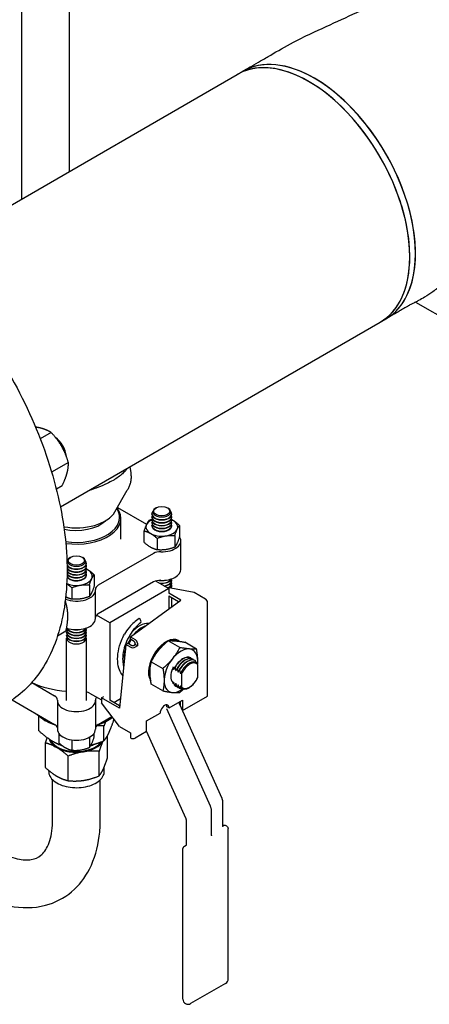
# Model space of a CAD drawing. Header units: inches. Extents: x 17 to 189, y 68 to 193.
# Tile 20 of 43: x 111.11 to 117.56, y 115.34 to 130.83. Entities that reach past the tile are written whole.
import ezdxf

# ---------------------------------------------------------------- set-up
doc = ezdxf.new("R2010")
doc.units = ezdxf.units.IN
doc.header["$LTSCALE"] = 10.666667
doc.header["$MEASUREMENT"] = 0
doc.layers.get('0').update_dxf_attribs({"lineweight": 25})

msp = doc.modelspace()

# ---------------------------------------------------------------- linework, layer by layer
for p, q in [((111.893, 131.257), (111.893, 128.442)), ((111.143, 131.089), (111.143, 128.009)), ((109.505, 127.063), (114.54, 129.97)), ((114.54, 129.97), (114.629, 130.021)), ((117.346, 126.388), (125.609, 121.617)), ((116.79, 126.073), (116.879, 126.124)), ((111.755, 123.166), (116.79, 126.073)), ((111.611, 124.336), (111.439, 124.237)), ((111.881, 123.867), (111.617, 123.715)), ((112.847, 123.796), (112.862, 123.707)), ((111.782, 123.497), (111.692, 123.445)), ((112.613, 123.088), (112.809, 123.427)), ((112.654, 123.159), (113.113, 122.894)), ((113.261, 123.151), (113.252, 123.146)), ((113.443, 123.151), (113.451, 123.146)), ((112.535, 122.994), (112.535, 122.997)), ((112.708, 122.658), (112.708, 122.985)), ((113.196, 123.051), (113.196, 123.056)), ((113.196, 123.005), (113.196, 123.011)), ((113.508, 123.051), (113.508, 123.056)), ((113.508, 123.005), (113.508, 123.011)), ((113.196, 122.96), (113.196, 122.966)), ((113.196, 122.915), (113.196, 122.92)), ((113.196, 122.869), (113.196, 122.875)), ((113.508, 122.96), (113.508, 122.966)), ((113.508, 122.915), (113.508, 122.92)), ((113.508, 122.869), (113.508, 122.875)), ((113.631, 122.875), (113.631, 122.695)), ((113.073, 122.609), (113.073, 122.789)), ((113.556, 122.714), (113.556, 122.534)), ((113.277, 122.671), (113.277, 122.491)), ((113.652, 122.184), (113.652, 122.633)), ((111.917, 122.376), (111.909, 122.371)), ((112.099, 122.376), (112.108, 122.371)), ((113.221, 122.435), (112.352, 121.933)), ((112.165, 122.275), (112.165, 122.281)), ((112.165, 122.23), (112.165, 122.235)), ((112.165, 122.184), (112.165, 122.19)), ((112.165, 122.139), (112.165, 122.145)), ((112.165, 122.094), (112.165, 122.099)), ((112.287, 122.1), (112.287, 121.919)), ((112.212, 121.939), (112.212, 121.758)), ((113.221, 121.986), (112.352, 121.484)), ((113.255, 122.001), (113.463, 121.881)), ((113.43, 121.9), (113.437, 121.904)), ((113.437, 121.904), (113.861, 121.823)), ((113.508, 122.007), (113.508, 122.013)), ((113.508, 121.962), (113.508, 121.968)), ((113.508, 121.917), (113.508, 121.922)), ((111.934, 121.896), (111.934, 121.715)), ((112.308, 121.409), (112.308, 121.858)), ((113.463, 121.881), (112.534, 121.345)), ((113.463, 121.881), (113.463, 121.808)), ((113.649, 121.7), (113.463, 121.807)), ((113.463, 121.767), (113.463, 121.565)), ((113.463, 121.767), (113.617, 121.677)), ((113.861, 121.823), (114.038, 121.721)), ((111.843, 121.652), (111.826, 121.642)), ((112.857, 121.125), (113.649, 121.7)), ((113.508, 121.598), (113.508, 121.741)), ((114.073, 120.19), (114.073, 121.659)), ((112.534, 121.345), (112.326, 121.465)), ((112.534, 121.345), (112.534, 120.128)), ((111.843, 121.21), (111.71, 121.134)), ((111.852, 121.232), (111.852, 121.237)), ((111.852, 121.186), (111.852, 121.192)), ((111.852, 121.141), (111.852, 121.147)), ((112.165, 121.232), (112.165, 121.237)), ((112.165, 121.186), (112.165, 121.192)), ((112.165, 121.141), (112.165, 121.147)), ((112.857, 121.125), (112.932, 121.082)), ((112.857, 121.084), (112.857, 121.125)), ((111.852, 120.119), (111.852, 121.101)), ((112.165, 120.119), (112.165, 121.101)), ((112.786, 121.003), (112.684, 120)), ((112.786, 121.003), (112.822, 121.023)), ((112.861, 120.96), (112.786, 121.003)), ((112.822, 121.023), (112.882, 120.988)), ((112.918, 121.049), (112.857, 121.084)), ((112.911, 120.988), (112.932, 121)), ((112.932, 121), (112.932, 121.025)), ((112.967, 120.98), (112.932, 121)), ((112.967, 120.98), (112.932, 120.96)), ((112.967, 121.021), (112.967, 120.98)), ((113.634, 120.954), (113.451, 121.06)), ((113.613, 121.063), (113.627, 121.055)), ((113.899, 120.931), (113.716, 121.036)), ((113.186, 120.73), (113.369, 120.624)), ((113.811, 120.787), (113.807, 120.79)), ((113.847, 120.767), (113.842, 120.769)), ((113.882, 120.746), (113.878, 120.749)), ((113.917, 120.482), (113.917, 120.686)), ((113.555, 120.641), (113.559, 120.639)), ((113.59, 120.621), (113.594, 120.618)), ((113.625, 120.6), (113.63, 120.598)), ((113.663, 120.539), (113.663, 120.335)), ((111.304, 120.403), (111.665, 120.194)), ((113.369, 120.271), (113.186, 120.376)), ((113.559, 120.355), (113.555, 120.358)), ((113.561, 120.354), (113.557, 120.357)), ((112.216, 120.238), (112.401, 120.131)), ((113.594, 120.335), (113.59, 120.337)), ((113.597, 120.334), (113.592, 120.336)), ((113.63, 120.315), (113.625, 120.317)), ((113.632, 120.313), (113.628, 120.316)), ((110.995, 120.132), (111.665, 119.745)), ((111.708, 120.119), (111.708, 119.67)), ((112.308, 120.119), (112.308, 119.67)), ((112.401, 120.164), (112.437, 120.184)), ((112.401, 120.164), (112.401, 120.082)), ((112.684, 120), (112.401, 120.164)), ((112.684, 119.714), (112.401, 120.082)), ((112.688, 120.039), (112.534, 120.128)), ((112.597, 120.091), (112.7, 120.15)), ((113.467, 120.003), (113.679, 120.126)), ((113.628, 120.086), (113.628, 120.096)), ((114.3, 118.577), (113.636, 120.056)), ((113.644, 120.038), (113.644, 120.105)), ((113.679, 119.962), (114.073, 120.19)), ((113.679, 120.126), (113.679, 119.962)), ((113.113, 119.799), (113.326, 119.921)), ((114.117, 118.461), (113.429, 119.992)), ((113.467, 120.003), (113.432, 120.023)), ((113.679, 119.962), (113.677, 119.963)), ((111.416, 119.645), (111.416, 119.878)), ((111.527, 119.8), (111.513, 119.808)), ((112.352, 119.745), (112.566, 119.869)), ((112.489, 119.8), (112.503, 119.808)), ((113.113, 119.636), (113.113, 119.799)), ((111.729, 119.606), (111.729, 119.457)), ((112.287, 119.543), (112.287, 119.606)), ((112.442, 119.487), (112.442, 119.719)), ((112.684, 119.714), (112.861, 119.612)), ((112.861, 119.612), (112.861, 119.531)), ((112.932, 119.531), (113.113, 119.636)), ((113.735, 118.257), (113.113, 119.64)), ((111.52, 119.065), (111.52, 119.452)), ((111.934, 119.502), (111.934, 119.339)), ((112.212, 119.543), (112.212, 119.382)), ((112.496, 119.216), (112.496, 119.569)), ((112.365, 118.934), (112.365, 119.321)), ((111.878, 118.859), (111.878, 119.246)), ((111.571, 119.008), (111.571, 119.021)), ((112.446, 119.008), (112.446, 119.077)), ((111.633, 118.246), (111.633, 118.874)), ((112.383, 118.246), (112.383, 118.874)), ((114.312, 118.139), (114.312, 118.525)), ((114.135, 117.996), (114.135, 118.382)), ((113.742, 117.841), (113.742, 118.227)), ((114.397, 115.74), (114.397, 118.108)), ((113.685, 115.422), (113.685, 117.79)), ((113.713, 117.831), (113.713, 117.832)), ((113.727, 117.84), (113.742, 117.848)), ((114.357, 115.671), (113.805, 115.352))]:
    msp.add_line(p, q)
for centre, start, end in [((114.317, 115.74), 300, 0), ((113.765, 115.422), 180, 300)]:
    msp.add_arc(centre, 0.08, start, end)
for centre, major_axis, start_param, end_param in [((115.665, 128.021), (1.125, -1.949), 0, 3.141593), ((115.754, 128.072), (1.125, -1.949), 0, 3.141593), ((115.665, 128.021), (-1.125, 1.949), 3.926991, 6.283185), ((115.754, 128.072), (-1.125, 1.949), 5.497787, 6.283185), ((115.754, 128.072), (1.125, -1.949), 0, 2.356194), ((115.665, 128.021), (1.125, -1.949), 0, 0.785398), ((111.652, 124.047), (-0.141, 0.244), 4.057126, 5.367651), ((111.63, 124.034), (0.156, -0.271), 1.054642, 2.086951), ((112.008, 123.001), (0.68, 0), 4.45893, 6.647313), ((112.008, 122.985), (0.7, 0), 4.470374, 6.700673), ((113.352, 123.089), (-0.141, 0), 5.497787, 10.210176), ((112.008, 123.205), (0.638, 0), 4.394976, 5.961116), ((113.352, 123.056), (0.156, 0), 2.685106, 6.739671), ((113.352, 123.011), (0.156, 0), 2.91979, 6.504988), ((113.352, 122.966), (0.156, 0), 2.91979, 6.504988), ((113.352, 123.051), (-0.156, 0), 0, 3.141593), ((113.352, 123.005), (-0.156, 0), 0, 3.141593), ((112.008, 123.103), (0.53, 0), 4.338099, 5.754442), ((113.352, 122.851), (-0.25, 0), 5.387521, 10.320443), ((113.352, 122.92), (0.156, 0), 2.91979, 6.504988), ((113.352, 122.875), (0.156, 0), 2.91979, 6.504988), ((113.352, 122.96), (-0.156, 0), 0, 3.141593), ((113.352, 122.915), (-0.156, 0), 0, 3.141593), ((113.352, 122.869), (-0.156, 0), 0, 3.141593), ((113.352, 122.633), (0.3, 0), 4.656718, 6.660374), ((112.008, 122.313), (-0.141, 0), 5.497787, 10.210176), ((113.327, 122.374), (-0.15, 0), 4.656718, 5.497787), ((112.008, 122.281), (-0.156, 0), 5.826699, 5.992953), ((112.008, 122.281), (0.156, 0), 3.462056, 6.739671), ((112.008, 122.275), (-0.156, 0), 0.322766, 3.141593), ((112.008, 122.235), (0.156, 0), 3.475692, 6.504988), ((112.008, 122.23), (-0.156, 0), 0.335074, 3.141593), ((112.008, 122.19), (0.156, 0), 3.47927, 6.504988), ((112.008, 122.075), (0.25, 0), 4.056237, 7.17885), ((112.008, 122.139), (-0.156, 0), 0.330482, 3.141593), ((112.008, 122.099), (0.156, 0), 3.458117, 6.504988), ((112.008, 122.094), (-0.156, 0), 0.313898, 3.141593), ((112.008, 122.184), (-0.156, 0), 0.337461, 3.141593), ((112.008, 122.145), (0.156, 0), 3.47346, 6.504988), ((113.352, 122.184), (0.3, 0), 4.656718, 6.283185), ((112.458, 121.872), (-0.15, 0), 5.497787, 6.338856), ((113.327, 121.925), (0.15, 0), 1.515126, 2.356194), ((113.352, 122.058), (0.156, 0), 4.404631, 6.016592), ((113.352, 122.098), (0.156, 0), 4.445226, 5.100126), ((113.352, 122.053), (0.156, 0), 4.493764, 6.091411), ((113.352, 122.013), (0.156, 0), 4.936204, 6.504988), ((113.352, 122.007), (0.156, 0), 4.987896, 6.283185), ((113.352, 121.968), (0.156, 0), 5.443586, 6.504988), ((113.352, 121.962), (0.156, 0), 5.510971, 6.283185), ((113.352, 121.922), (0.156, 0), 5.94345, 6.504988), ((113.352, 121.917), (0.156, 0), 6.003091, 6.283185), ((112.008, 121.858), (0.3, 0), 4.098306, 6.338856), ((113.352, 121.877), (0.156, 0), 0.155168, 0.221803), ((111.63, 121.691), (0.156, -0.271), 1.190883, 1.2105), ((111.652, 121.704), (-0.141, 0.244), 4.15984, 4.354012), ((114.038, 121.68), (-0.025, 0.0433), 3.926991, 5.497787), ((112.458, 121.423), (-0.15, 0), 5.497787, 6.186736), ((112.008, 121.409), (0.3, 0), 4.169414, 6.283185), ((112.998, 120.968), (0.2, 0.346), 0.252872, 1.238792), ((113.034, 120.947), (0.195, 0.338), 0.606914, 1.220245), ((113.034, 120.947), (0.195, 0.338), 0.606914, 1.220245), ((112.998, 121.376), (0.02, -0.0346), 0.785398, 2.356194), ((112.998, 121.376), (0.02, -0.0346), 0.053135, 0.785398), ((112.008, 121.237), (0.156, 0), 2.91979, 6.504988), ((112.008, 121.192), (0.156, 0), 2.91979, 6.504988), ((112.008, 121.147), (0.156, 0), 2.91979, 6.504988), ((112.008, 121.232), (-0.156, 0), 0, 3.141593), ((112.008, 121.186), (-0.156, 0), 0, 3.141593), ((112.008, 121.141), (-0.156, 0), 0, 3.141593), ((112.008, 121.277), (-0.156, 0), 0.191774, 2.949818), ((112.008, 121.283), (0.156, 0), 3.408186, 6.016592), ((112.008, 121.322), (0.156, 0), 4.324652, 5.100126), ((112.008, 121.101), (0.156, 0), 2.91979, 6.504988), ((113.034, 120.947), (0.195, 0.338), 1.479925, 1.68498), ((113.034, 120.947), (0.195, 0.338), 1.479925, 1.68498), ((113.048, 120.939), (0.195, 0.338), 1.492572, 1.674145), ((112.896, 120.996), (0.02, 0), 3.926991, 5.497787), ((112.918, 121.033), (-0.01, 0.0173), 3.926991, 5.497787), ((113.069, 120.927), (0.14, 0.242), 1.550347, 1.624868), ((112.932, 121.041), (0.025, -0.0433), 0.785398, 2.356194), ((113.418, 120.726), (0.195, 0.338), 0, 2.864859), ((113.432, 120.718), (-0.195, -0.338), 4.025731, 4.918534), ((113.432, 120.718), (0.195, 0.338), 6.244972, 6.85801), ((113.034, 120.947), (0.195, 0.338), 1.971344, 2.492335), ((113.034, 120.947), (0.195, 0.338), 1.971344, 2.492335), ((112.896, 120.98), (-0.05, 0), 0.785398, 2.356194), ((113.653, 120.59), (0.188, 0.325), 5.345007, 10.316355), ((112.998, 120.968), (-0.2, -0.346), 5.98112, 6.012643), ((113.432, 120.718), (-0.195, -0.338), 5.082231, 5.855304), ((113.682, 120.573), (0.125, 0.217), 0, 1.5892), ((113.686, 120.57), (0.125, 0.217), 6.264781, 7.872386), ((113.717, 120.553), (0.125, 0.217), 0, 1.5892), ((113.722, 120.55), (0.125, 0.217), 6.264781, 7.872386), ((113.753, 120.532), (0.125, 0.217), 0, 1.5892), ((113.757, 120.53), (0.125, 0.217), 6.264781, 7.872386), ((113.782, 120.515), (0.118, 0.204), 6.199266, 7.937901), ((113.79, 120.511), (0.11, 0.19), 6.105981, 8.031186), ((113.653, 120.59), (-0.113, -0.195), 4.854286, 6.141288), ((112.008, 120.894), (1.1, 0), 4.020442, 4.569861), ((113.682, 120.573), (-0.125, -0.217), 6.264781, 6.283185), ((113.686, 120.57), (-0.125, -0.217), 6.264781, 6.479417), ((113.782, 120.515), (-0.118, -0.204), 6.199266, 7.937901), ((113.79, 120.511), (-0.11, -0.19), 6.105981, 8.031186), ((111.559, 120.133), (0.15, 0), 6.227515, 7.068583), ((112.117, 120.181), (0.14, 0), 0.785398, 1.220731), ((113.717, 120.553), (-0.125, -0.217), 6.264781, 6.283185), ((113.722, 120.55), (-0.125, -0.217), 6.264781, 6.479417), ((113.753, 120.532), (-0.125, -0.217), 6.264781, 6.283185), ((113.757, 120.53), (-0.125, -0.217), 6.264781, 6.671368), ((112.008, 120.119), (-0.3, 0), 6.227515, 9.480448), ((112.458, 120.133), (-0.15, 0), 5.783956, 6.338856), ((113.396, 119.962), (0.05, 0.0866), 5.497787, 8.63938), ((113.361, 119.983), (0.05, 0.0866), 5.497787, 5.921818), ((112.008, 120.094), (-0.7, 0), 0.491572, 1.075249), ((112.008, 120.078), (0.68, 0), 3.926991, 4.212614), ((111.559, 119.684), (0.15, 0), 0.096449, 0.785398), ((112.458, 119.684), (-0.15, 0), 5.497787, 6.186736), ((112.008, 120.078), (0.68, 0), 5.212164, 5.497787), ((112.008, 120.094), (-0.7, 0), 2.066344, 2.513847), ((112.008, 119.67), (-0.3, 0), 0, 3.141593), ((112.008, 119.559), (-0.438, 0), 0.172786, 0.785398), ((112.008, 119.559), (-0.418, 0), 0.254888, 2.75558), ((112.008, 119.613), (-0.42, 0), 0.797468, 1.029583), ((112.008, 119.559), (0.438, 0), 4.974188, 5.959483), ((112.008, 119.613), (-0.42, 0), 2.12771, 2.313263), ((112.896, 119.551), (0.05, 0), 3.926991, 5.497787), ((112.008, 119.559), (0.438, 0), 3.926991, 4.974188)]:
    msp.add_ellipse(centre, major_axis=major_axis, ratio=0.57735, start_param=start_param, end_param=end_param)
for centre in [(113.352, 123.099), (112.008, 122.323)]:
    msp.add_ellipse(centre, major_axis=(0.128, 0), ratio=0.57735)
for points, knots in [([(114.629, 130.021), (114.722, 130.075), (114.814, 130.128), (114.963, 130.214), (115.014, 130.243), (115.171, 130.336), (115.297, 130.41), (115.535, 130.534), (115.645, 130.587), (116.083, 130.79), (116.407, 130.936), (116.804, 131.122), (116.892, 131.165), (117.088, 131.267), (117.195, 131.333), (117.46, 131.487), (117.581, 131.557), (117.707, 131.629)], [0, 0, 0, 0, 1, 1, 1.600863, 1.600863, 2.763988, 2.763988, 3.740842, 3.740842, 6.677706, 6.677706, 7.575143, 7.575143, 8.930447, 8.930447, 10.28806, 10.28806, 10.28806, 10.28806]), ([(119.457, 128.598), (119.364, 128.545), (119.272, 128.491), (119.165, 128.429), (119.151, 128.421), (119.129, 128.409), (119.12, 128.404), (119.109, 128.397), (119.107, 128.396), (119.104, 128.394), (119.104, 128.394), (119.104, 128.394), (119.104, 128.394), (119.104, 128.394), (119.104, 128.394), (119.099, 128.391), (119.092, 128.388), (119.069, 128.375), (119.052, 128.365), (119.02, 128.348), (119.005, 128.34), (118.966, 128.32), (118.943, 128.309), (118.907, 128.29), (118.893, 128.283), (118.866, 128.268), (118.856, 128.262), (118.836, 128.25), (118.829, 128.245), (118.819, 128.237), (118.809, 128.228), (118.779, 128.192), (118.762, 128.17), (118.717, 128.105), (118.687, 128.055), (118.626, 127.951), (118.596, 127.899), (118.53, 127.784), (118.492, 127.721), (118.44, 127.64), (118.427, 127.62), (118.41, 127.594), (118.405, 127.587), (118.399, 127.578), (118.398, 127.577), (118.397, 127.576), (118.397, 127.576), (118.397, 127.575), (118.397, 127.575), (118.393, 127.57), (118.393, 127.57), (118.386, 127.559), (118.38, 127.55), (118.354, 127.511), (118.332, 127.473), (118.282, 127.389), (118.255, 127.341), (118.195, 127.237), (118.161, 127.18), (118.081, 127.052), (118.033, 126.981), (117.916, 126.826), (117.844, 126.744), (117.72, 126.628), (117.671, 126.588), (117.578, 126.52), (117.534, 126.492), (117.457, 126.447), (117.425, 126.429), (117.378, 126.404), (117.362, 126.396), (117.327, 126.378), (117.308, 126.368), (117.279, 126.353), (117.268, 126.347), (117.248, 126.337), (117.239, 126.332), (117.233, 126.328), (117.233, 126.328), (117.232, 126.328), (117.232, 126.328), (117.231, 126.327), (117.223, 126.323), (117.204, 126.312), (117.191, 126.304), (117.16, 126.286), (117.143, 126.277), (117.106, 126.255), (117.086, 126.244), (117.042, 126.218), (117.018, 126.204), (116.965, 126.174), (116.937, 126.157), (116.898, 126.135), (116.888, 126.129), (116.879, 126.124)], [0, 0, 0, 0, 1, 1, 1.15, 1.15, 1.24, 1.24, 1.267, 1.267, 1.268563, 1.268563, 1.269344, 1.269344, 1.269734, 1.269734, 1.319753, 1.319753, 1.47028, 1.47028, 1.609002, 1.609002, 1.843019, 1.843019, 2.059163, 2.059163, 2.324284, 2.324284, 2.72051, 2.72051, 3.413628, 3.413628, 3.912372, 3.912372, 4.525763, 4.525763, 5.025255, 5.025255, 5.586437, 5.586437, 5.762369, 5.762369, 5.82831, 5.82831, 5.840673, 5.840673, 5.841455, 5.841455, 5.841845, 5.841845, 5.891856, 5.891856, 6.04203, 6.04203, 6.497694, 6.497694, 6.957487, 6.957487, 7.462812, 7.462812, 8.109598, 8.109598, 8.961033, 8.961033, 9.48892, 9.48892, 9.896105, 9.896105, 10.170838, 10.170838, 10.310785, 10.310785, 10.501903, 10.501903, 10.669203, 10.669203, 10.870947, 10.870947, 10.880193, 10.880193, 10.880974, 10.880974, 10.930974, 10.930974, 11.080974, 11.080974, 11.260974, 11.260974, 11.476974, 11.476974, 11.736174, 11.736174, 12.047214, 12.047214, 12.151121, 12.151121, 12.151121, 12.151121]), ([(108.092, 127.935), (108.126, 127.923), (108.16, 127.91), (108.533, 127.763), (108.879, 127.561), (109.551, 127.043), (109.878, 126.727), (110.478, 126.013), (110.752, 125.615), (111.221, 124.777), (111.415, 124.338), (111.704, 123.461), (111.799, 123.024), (111.879, 122.195), (111.864, 121.804), (111.724, 121.107), (111.6, 120.801), (111.284, 120.356), (111.11, 120.195), (110.911, 120.08)], [5.701332, 5.701332, 5.701332, 5.701332, 5.733808, 5.733808, 6.05577, 6.05577, 6.378045, 6.378045, 6.699921, 6.699921, 7.02165, 7.02165, 7.343577, 7.343577, 7.6659, 7.6659, 7.987561, 7.987561, 8.246681, 8.246681, 8.246681, 8.246681]), ([(112.803, 123.771), (112.789, 123.748), (112.77, 123.724), (112.71, 123.666), (112.663, 123.63), (112.606, 123.596), (112.599, 123.592), (112.591, 123.587), (112.584, 123.583)], [12.230278, 12.230278, 12.230278, 12.230278, 12.644088, 12.644088, 13.28052, 13.28052, 13.28052, 13.360678, 13.360678, 13.360678, 13.360678]), ([(112.862, 123.707), (112.865, 123.688), (112.867, 123.668), (112.868, 123.629), (112.867, 123.61), (112.862, 123.571), (112.859, 123.552), (112.849, 123.515), (112.842, 123.496), (112.827, 123.461), (112.819, 123.444), (112.809, 123.427)], [3.828563, 3.828563, 3.828563, 3.828563, 3.9126625, 3.9126625, 3.996762, 3.996762, 4.0808615, 4.0808615, 4.164961, 4.164961, 4.2490605, 4.2490605, 4.2490605, 4.2490605]), ([(112.584, 123.583), (112.554, 123.566), (112.523, 123.55), (112.404, 123.492), (112.308, 123.455), (112.206, 123.426)], [0.080158, 0.080158, 0.080158, 0.080158, 0.396868, 0.396868, 1.21129, 1.21129, 1.21129, 1.21129]), ([(113.019, 121.342), (112.99, 121.321), (112.959, 121.293), (112.901, 121.229), (112.873, 121.191), (112.824, 121.109), (112.802, 121.063), (112.766, 120.971), (112.753, 120.923), (112.737, 120.831), (112.734, 120.785), (112.739, 120.713), (112.744, 120.684), (112.751, 120.658)], [0, 0, 0, 0, 0.368853, 0.368853, 0.739473, 0.739473, 1.114817, 1.114817, 1.491711, 1.491711, 1.868179, 1.868179, 2.146179, 2.146179, 2.146179, 2.146179]), ([(112.998, 121.409), (112.97, 121.392), (112.942, 121.372), (112.889, 121.326), (112.864, 121.301), (112.808, 121.234), (112.782, 121.195), (112.764, 121.163)], [-1.7534826, -1.7534826, -1.7534826, -1.7534826, -1.4950851, -1.4950851, -1.2526777, -1.2526777, -0.9068932, -0.9068932, -0.9068932, -0.9068932]), ([(112.737, 120.515), (112.716, 120.539), (112.699, 120.569), (112.67, 120.641), (112.661, 120.687), (112.654, 120.787), (112.658, 120.842), (112.678, 120.952), (112.694, 121.009), (112.73, 121.097), (112.746, 121.131), (112.764, 121.163)], [9.591099, 9.591099, 9.591099, 9.591099, 9.925755, 9.925755, 10.350894, 10.350894, 10.794879, 10.794879, 11.240111, 11.240111, 11.521547, 11.521547, 11.521547, 11.521547]), ([(113.535, 120.618), (113.535, 120.617), (113.535, 120.616), (113.536, 120.614), (113.537, 120.613), (113.538, 120.612), (113.539, 120.611), (113.54, 120.611), (113.54, 120.61), (113.541, 120.61), (113.542, 120.611), (113.543, 120.612), (113.543, 120.613), (113.544, 120.613)], [0.01991962, 0.01991962, 0.01991962, 0.01991962, 0.02347909, 0.02347909, 0.0265162, 0.0265162, 0.02874734, 0.02874734, 0.03097849, 0.03097849, 0.0340156, 0.0340156, 0.03757507, 0.03757507, 0.03757507, 0.03757507]), ([(113.57, 120.598), (113.57, 120.597), (113.571, 120.596), (113.572, 120.594), (113.572, 120.593), (113.573, 120.591), (113.574, 120.591), (113.575, 120.59), (113.576, 120.59), (113.577, 120.59), (113.577, 120.59), (113.578, 120.591), (113.579, 120.592), (113.579, 120.593)], [0.01991962, 0.01991962, 0.01991962, 0.01991962, 0.02347909, 0.02347909, 0.0265162, 0.0265162, 0.02874734, 0.02874734, 0.03097849, 0.03097849, 0.0340156, 0.0340156, 0.03757507, 0.03757507, 0.03757507, 0.03757507]), ([(113.605, 120.578), (113.606, 120.576), (113.606, 120.575), (113.607, 120.573), (113.608, 120.572), (113.609, 120.571), (113.609, 120.57), (113.61, 120.57), (113.611, 120.57), (113.612, 120.57), (113.613, 120.57), (113.614, 120.571), (113.614, 120.572), (113.614, 120.573)], [0.01991962, 0.01991962, 0.01991962, 0.01991962, 0.02347909, 0.02347909, 0.0265162, 0.0265162, 0.02874734, 0.02874734, 0.03097849, 0.03097849, 0.0340156, 0.0340156, 0.03757507, 0.03757507, 0.03757507, 0.03757507]), ([(113.641, 120.557), (113.641, 120.556), (113.642, 120.555), (113.642, 120.553), (113.643, 120.552), (113.644, 120.55), (113.645, 120.55), (113.646, 120.549), (113.646, 120.549), (113.647, 120.549), (113.648, 120.55), (113.649, 120.551), (113.649, 120.551), (113.65, 120.552)], [0.01991962, 0.01991962, 0.01991962, 0.01991962, 0.02347909, 0.02347909, 0.0265162, 0.0265162, 0.02874734, 0.02874734, 0.03097849, 0.03097849, 0.0340156, 0.0340156, 0.03757507, 0.03757507, 0.03757507, 0.03757507]), ([(113.544, 120.399), (113.543, 120.4), (113.543, 120.401), (113.542, 120.403), (113.541, 120.404), (113.54, 120.405), (113.54, 120.406), (113.539, 120.406), (113.538, 120.407), (113.537, 120.407), (113.536, 120.406), (113.535, 120.405), (113.535, 120.404), (113.535, 120.404)], [0.01991962, 0.01991962, 0.01991962, 0.01991962, 0.02347909, 0.02347909, 0.0265162, 0.0265162, 0.02874734, 0.02874734, 0.03097849, 0.03097849, 0.0340156, 0.0340156, 0.03757507, 0.03757507, 0.03757507, 0.03757507]), ([(113.579, 120.378), (113.579, 120.379), (113.578, 120.381), (113.577, 120.383), (113.577, 120.384), (113.576, 120.385), (113.575, 120.385), (113.574, 120.386), (113.573, 120.386), (113.572, 120.386), (113.572, 120.386), (113.571, 120.385), (113.57, 120.384), (113.57, 120.383)], [0.01991962, 0.01991962, 0.01991962, 0.01991962, 0.02347909, 0.02347909, 0.0265162, 0.0265162, 0.02874734, 0.02874734, 0.03097849, 0.03097849, 0.0340156, 0.0340156, 0.03757507, 0.03757507, 0.03757507, 0.03757507]), ([(113.614, 120.358), (113.614, 120.359), (113.614, 120.36), (113.613, 120.362), (113.612, 120.363), (113.611, 120.364), (113.61, 120.365), (113.609, 120.366), (113.609, 120.366), (113.608, 120.366), (113.607, 120.365), (113.606, 120.364), (113.606, 120.364), (113.605, 120.363)], [0.01991962, 0.01991962, 0.01991962, 0.01991962, 0.02347909, 0.02347909, 0.0265162, 0.0265162, 0.02874734, 0.02874734, 0.03097849, 0.03097849, 0.0340156, 0.0340156, 0.03757507, 0.03757507, 0.03757507, 0.03757507]), ([(113.65, 120.337), (113.649, 120.338), (113.649, 120.34), (113.648, 120.342), (113.647, 120.343), (113.646, 120.344), (113.646, 120.345), (113.645, 120.345), (113.644, 120.345), (113.643, 120.345), (113.642, 120.345), (113.642, 120.344), (113.641, 120.343), (113.641, 120.342)], [0.01991962, 0.01991962, 0.01991962, 0.01991962, 0.02347909, 0.02347909, 0.0265162, 0.0265162, 0.02874734, 0.02874734, 0.03097849, 0.03097849, 0.0340156, 0.0340156, 0.03757507, 0.03757507, 0.03757507, 0.03757507]), ([(113.636, 120.056), (113.635, 120.058), (113.634, 120.061), (113.632, 120.065), (113.632, 120.067), (113.63, 120.071), (113.63, 120.073), (113.629, 120.077), (113.629, 120.079), (113.629, 120.083), (113.628, 120.084), (113.628, 120.086)], [4.1015237, 4.1015237, 4.1015237, 4.1015237, 4.2236968, 4.2236968, 4.3458698, 4.3458698, 4.4680429, 4.4680429, 4.5902159, 4.5902159, 4.712389, 4.712389, 4.712389, 4.712389]), ([(111.571, 119.008), (111.571, 118.981), (111.578, 118.954), (111.606, 118.902), (111.627, 118.878), (111.681, 118.833), (111.714, 118.814), (111.79, 118.781), (111.833, 118.769), (111.922, 118.753), (111.969, 118.749), (112.062, 118.75), (112.109, 118.754), (112.197, 118.772), (112.238, 118.786), (112.313, 118.819), (112.345, 118.84), (112.398, 118.886), (112.418, 118.912), (112.441, 118.962), (112.446, 118.985), (112.446, 119.008)], [5.497787, 5.497787, 5.497787, 5.497787, 5.798491, 5.798491, 6.111376, 6.111376, 6.435665, 6.435665, 6.761082, 6.761082, 7.085572, 7.085572, 7.409691, 7.409691, 7.734264, 7.734264, 8.059751, 8.059751, 8.383476, 8.383476, 8.63938, 8.63938, 8.63938, 8.63938]), ([(114.312, 118.525), (114.312, 118.528), (114.312, 118.532), (114.311, 118.539), (114.311, 118.542), (114.31, 118.549), (114.309, 118.552), (114.307, 118.559), (114.306, 118.563), (114.303, 118.57), (114.302, 118.573), (114.3, 118.577)], [4.712389, 4.712389, 4.712389, 4.712389, 4.834562, 4.834562, 4.9567351, 4.9567351, 5.0789081, 5.0789081, 5.2010812, 5.2010812, 5.3232542, 5.3232542, 5.3232542, 5.3232542]), ([(114.135, 118.382), (114.135, 118.387), (114.135, 118.392), (114.134, 118.403), (114.133, 118.408), (114.131, 118.418), (114.13, 118.424), (114.127, 118.434), (114.125, 118.44), (114.122, 118.45), (114.119, 118.456), (114.117, 118.461)], [4.712389, 4.712389, 4.712389, 4.712389, 4.834562, 4.834562, 4.9567351, 4.9567351, 5.0789081, 5.0789081, 5.2010812, 5.2010812, 5.3232542, 5.3232542, 5.3232542, 5.3232542]), ([(110.407, 117.105), (110.584, 117.003), (110.769, 116.928), (111.145, 116.852), (111.338, 116.851), (111.671, 116.939), (111.813, 117.012), (112.049, 117.211), (112.144, 117.334), (112.295, 117.628), (112.344, 117.803), (112.378, 118.072), (112.383, 118.159), (112.383, 118.246)], [0, 0, 0, 0, 0.314159, 0.314159, 0.628319, 0.628319, 0.887942, 0.887942, 1.14167, 1.14167, 1.436345, 1.436345, 1.570796, 1.570796, 1.570796, 1.570796]), ([(110.782, 117.755), (110.888, 117.693), (110.989, 117.653), (111.166, 117.61), (111.24, 117.608), (111.361, 117.628), (111.406, 117.65), (111.491, 117.721), (111.532, 117.774), (111.599, 117.933), (111.623, 118.036), (111.632, 118.188), (111.633, 118.217), (111.633, 118.246)], [6.283185, 6.283185, 6.283185, 6.283185, 6.565533, 6.565533, 6.854672, 6.854672, 7.168831, 7.168831, 7.48299, 7.48299, 7.785594, 7.785594, 7.853982, 7.853982, 7.853982, 7.853982]), ([(113.742, 118.227), (113.742, 118.229), (113.742, 118.23), (113.741, 118.234), (113.741, 118.236), (113.74, 118.24), (113.74, 118.242), (113.739, 118.246), (113.738, 118.248), (113.737, 118.252), (113.736, 118.255), (113.735, 118.257)], [4.712389, 4.712389, 4.712389, 4.712389, 4.834562, 4.834562, 4.9567351, 4.9567351, 5.0789081, 5.0789081, 5.2010812, 5.2010812, 5.3232542, 5.3232542, 5.3232542, 5.3232542]), ([(114.312, 118.163), (114.312, 118.163), (114.312, 118.163), (114.321, 118.163), (114.329, 118.162), (114.346, 118.159), (114.354, 118.157), (114.369, 118.151), (114.376, 118.146), (114.387, 118.136), (114.391, 118.13), (114.396, 118.119), (114.397, 118.113), (114.397, 118.108)], [2.289789, 2.289789, 2.289789, 2.289789, 2.29139, 2.29139, 2.648803, 2.648803, 3.008524, 3.008524, 3.371996, 3.371996, 3.698783, 3.698783, 3.926991, 3.926991, 3.926991, 3.926991]), ([(114.312, 118.139), (114.312, 118.138), (114.312, 118.137), (114.313, 118.136), (114.313, 118.136), (114.313, 118.136), (114.313, 118.136), (114.313, 118.136)], [2.3561945, 2.3561945, 2.3561945, 2.3561945, 2.5132741, 2.5132741, 2.6703538, 2.6703538, 2.7611042, 2.7611042, 2.7611042, 2.7611042]), ([(114.135, 117.996), (114.135, 117.995), (114.136, 117.995), (114.136, 117.994), (114.136, 117.993), (114.136, 117.993), (114.136, 117.993), (114.136, 117.993)], [2.3561945, 2.3561945, 2.3561945, 2.3561945, 2.5132741, 2.5132741, 2.6703538, 2.6703538, 2.7611042, 2.7611042, 2.7611042, 2.7611042]), ([(113.685, 117.79), (113.685, 117.793), (113.686, 117.797), (113.688, 117.804), (113.689, 117.807), (113.693, 117.813), (113.695, 117.816), (113.699, 117.821), (113.702, 117.823), (113.707, 117.828), (113.71, 117.83), (113.713, 117.831)], [0.7853981, 0.7853981, 0.7853981, 0.7853981, 0.9424778, 0.9424778, 1.0995574, 1.0995574, 1.256637, 1.256637, 1.4137167, 1.4137167, 1.5707963, 1.5707963, 1.5707963, 1.5707963]), ([(113.713, 117.832), (113.714, 117.832), (113.715, 117.833), (113.717, 117.834), (113.718, 117.834), (113.719, 117.835), (113.72, 117.836), (113.722, 117.837), (113.723, 117.837), (113.725, 117.839), (113.726, 117.839), (113.727, 117.84)], [-0.11149323, -0.11149323, -0.11149323, -0.11149323, -0.1076197, -0.1076197, -0.10374617, -0.10374617, -0.09987263, -0.09987263, -0.0959991, -0.0959991, -0.09212557, -0.09212557, -0.09212557, -0.09212557]), ([(113.741, 117.838), (113.741, 117.838), (113.741, 117.838), (113.741, 117.838), (113.742, 117.838), (113.742, 117.839), (113.742, 117.84), (113.742, 117.841)], [5.0928775, 5.0928775, 5.0928775, 5.0928775, 5.1836279, 5.1836279, 5.3407075, 5.3407075, 5.4977872, 5.4977872, 5.4977872, 5.4977872])]:
    msp.add_open_spline(points, degree=3, knots=knots)
for points, weights in [([(111.455, 124.403), (111.414, 124.414), (111.364, 124.421)], [1, 1.0431648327, 1.06974906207]), ([(111.611, 124.336), (111.541, 124.38), (111.455, 124.403)], [1.10906450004, 1.0930923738, 1]), ([(111.776, 124.119), (111.713, 124.227), (111.611, 124.336)], [1, 1.0930923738, 1.10906450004]), ([(111.881, 123.867), (111.838, 124.01), (111.776, 124.119)], [1.10906450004, 1.0930923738, 1]), ([(111.861, 123.699), (111.884, 123.785), (111.881, 123.867)], [1, 1.0930923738, 1.10906450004]), ([(111.782, 123.497), (111.838, 123.614), (111.861, 123.699)], [1.10906450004, 1.0930923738, 1]), ([(113.148, 122.95), (113.11, 122.904), (113.073, 122.789)], [1, 1.15470053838, 1]), ([(113.196, 122.968), (113.173, 122.96), (113.148, 122.95)], [1.04125874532, 1.02451383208, 1]), ([(113.631, 122.875), (113.565, 122.935), (113.508, 122.964)], [1, 1.09408687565, 1.07372889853]), ([(113.556, 122.714), (113.593, 122.829), (113.631, 122.875)], [1, 1.15470053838, 1]), ([(113.073, 122.789), (113.175, 122.764), (113.277, 122.671)], [1, 1.15470053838, 1]), ([(113.277, 122.671), (113.417, 122.727), (113.556, 122.714)], [1, 1.15470053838, 1]), ([(113.631, 122.695), (113.593, 122.58), (113.556, 122.534)], [1, 1.15470053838, 1]), ([(113.277, 122.491), (113.175, 122.516), (113.073, 122.609)], [1, 1.15470053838, 1]), ([(113.556, 122.534), (113.417, 122.478), (113.277, 122.491)], [1, 1.15470053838, 1]), ([(112.287, 122.1), (112.222, 122.159), (112.165, 122.188)], [1, 1.09408687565, 1.07372889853]), ([(112.212, 121.939), (112.25, 122.053), (112.287, 122.1)], [1, 1.15470053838, 1]), ([(111.856, 121.958), (111.892, 121.934), (111.934, 121.896)], [1.07236754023, 1.05771826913, 1]), ([(111.934, 121.896), (112.073, 121.951), (112.212, 121.939)], [1, 1.15470053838, 1]), ([(112.287, 121.919), (112.25, 121.805), (112.212, 121.758)], [1, 1.15470053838, 1]), ([(111.934, 121.715), (111.883, 121.727), (111.839, 121.751)], [1, 1.07090527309, 1.07681325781]), ([(112.212, 121.758), (112.073, 121.703), (111.934, 121.715)], [1, 1.15470053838, 1]), ([(111.843, 121.652), (111.837, 121.666), (111.831, 121.678)], [1.10906450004, 1.10738807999, 1.1048620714]), ([(111.873, 121.449), (111.873, 121.551), (111.843, 121.652)], [1, 1.0930923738, 1.10906450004]), ([(111.843, 121.21), (111.873, 121.346), (111.873, 121.449)], [1.10906450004, 1.0930923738, 1]), ([(113.186, 120.73), (113.283, 120.916), (113.451, 121.06)], [1, 1.15470053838, 1]), ([(113.451, 121.06), (113.548, 121.069), (113.716, 121.036)], [1, 1.15470053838, 1]), ([(113.634, 120.954), (113.537, 120.769), (113.369, 120.624)], [1, 1.15470053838, 1]), ([(113.899, 120.931), (113.802, 120.922), (113.634, 120.954)], [1, 1.15470053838, 1]), ([(113.916, 120.69), (113.924, 120.794), (113.899, 120.931)], [1.06919304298, 1.10246925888, 1]), ([(113.186, 120.376), (113.15, 120.574), (113.186, 120.73)], [1, 1.15470053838, 1]), ([(113.815, 120.779), (113.815, 120.782), (113.814, 120.786)], [1.00102348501, 1.00060382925, 1]), ([(113.851, 120.759), (113.85, 120.762), (113.849, 120.765)], [1.00102348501, 1.00060382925, 1]), ([(113.89, 120.724), (113.887, 120.734), (113.884, 120.745)], [1.00197938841, 1.00195454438, 1]), ([(113.917, 120.686), (113.914, 120.699), (113.909, 120.713)], [1, 1.00173233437, 1]), ([(113.369, 120.624), (113.404, 120.427), (113.369, 120.271)], [1, 1.15470053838, 1]), ([(113.526, 120.652), (113.531, 120.634), (113.535, 120.618)], [1.00108920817, 1.00330746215, 1]), ([(113.544, 120.613), (113.548, 120.627), (113.555, 120.641)], [1, 1.00395941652, 1]), ([(113.559, 120.639), (113.565, 120.617), (113.57, 120.598)], [1, 1.00395941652, 1]), ([(113.579, 120.593), (113.584, 120.606), (113.59, 120.621)], [1, 1.00395941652, 1]), ([(113.594, 120.618), (113.601, 120.597), (113.605, 120.578)], [1, 1.00395941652, 1]), ([(113.614, 120.573), (113.619, 120.586), (113.625, 120.6)], [1, 1.00395941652, 1]), ([(113.63, 120.598), (113.636, 120.576), (113.641, 120.557)], [1, 1.00395941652, 1]), ([(113.65, 120.552), (113.652, 120.559), (113.655, 120.566)], [1, 1.00100414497, 1]), ([(113.655, 120.566), (113.659, 120.552), (113.663, 120.539)], [1, 1.00173233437, 1]), ([(113.535, 120.404), (113.531, 120.392), (113.526, 120.381)], [1, 1.00330746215, 1.00108920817]), ([(113.555, 120.358), (113.548, 120.38), (113.544, 120.399)], [1, 1.00395941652, 1]), ([(113.57, 120.383), (113.565, 120.37), (113.559, 120.355)], [1, 1.00395941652, 1]), ([(113.59, 120.337), (113.584, 120.359), (113.579, 120.378)], [1, 1.00395941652, 1]), ([(113.605, 120.363), (113.601, 120.349), (113.594, 120.335)], [1, 1.00395941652, 1]), ([(113.625, 120.317), (113.619, 120.339), (113.614, 120.358)], [1, 1.00395941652, 1]), ([(113.909, 120.465), (113.914, 120.473), (113.917, 120.482)], [1, 1.00173233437, 1]), ([(113.369, 120.271), (113.537, 120.238), (113.634, 120.247)], [1, 1.15470053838, 1]), ([(113.641, 120.342), (113.636, 120.329), (113.63, 120.315)], [1, 1.00395941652, 1]), ([(113.634, 120.247), (113.666, 120.275), (113.693, 120.301)], [1, 1.02616935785, 1.04348502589]), ([(113.655, 120.318), (113.652, 120.328), (113.65, 120.337)], [1, 1.00100414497, 1]), ([(113.663, 120.335), (113.659, 120.326), (113.655, 120.318)], [1, 1.00173233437, 1]), ([(111.416, 119.878), (111.416, 119.878), (111.416, 119.879)], [1, 1.00009522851, 1.00018997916]), ([(111.417, 119.878), (111.416, 119.878), (111.416, 119.878)], [1.00041252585, 1.0002073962, 1]), ([(112.465, 119.787), (112.454, 119.755), (112.442, 119.719)], [1.01495076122, 1.01023581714, 1]), ([(112.521, 119.619), (112.558, 119.697), (112.6, 119.825)], [1, 1.03740090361, 1.00109172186]), ([(111.416, 119.645), (111.532, 119.539), (111.633, 119.481)], [1, 1.0379548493, 1]), ([(112.442, 119.719), (112.381, 119.725), (112.326, 119.725)], [1, 1.01419097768, 1.01777019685]), ([(112.442, 119.487), (112.485, 119.539), (112.521, 119.619)], [1, 1.0379548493, 1]), ([(111.52, 119.452), (111.535, 119.498), (111.549, 119.536)], [1, 1.01601989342, 1.01851650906]), ([(111.699, 119.381), (111.616, 119.429), (111.52, 119.452)], [1, 1.0379548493, 1]), ([(111.633, 119.481), (111.703, 119.441), (111.779, 119.415)], [1, 1.02629863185, 1.01615301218]), ([(111.729, 119.457), (111.784, 119.407), (111.832, 119.38)], [1, 1.03802697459, 1]), ([(112.212, 119.382), (112.25, 119.429), (112.287, 119.543)], [1, 1.15455095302, 1]), ([(112.238, 119.42), (112.333, 119.443), (112.442, 119.487)], [1.01660065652, 1.02569344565, 1]), ([(112.424, 119.48), (112.397, 119.418), (112.365, 119.321)], [1.00710343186, 1.03398868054, 1]), ([(111.878, 119.246), (111.782, 119.333), (111.699, 119.381)], [1, 1.0379548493, 1]), ([(111.832, 119.38), (111.879, 119.352), (111.934, 119.339)], [1, 1.03802697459, 1]), ([(112.122, 119.315), (112.008, 119.298), (111.878, 119.246)], [1, 1.0379548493, 1]), ([(111.934, 119.339), (112.073, 119.327), (112.212, 119.382)], [1, 1.15455095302, 1]), ([(112.365, 119.321), (112.235, 119.333), (112.122, 119.315)], [1, 1.0379548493, 1]), ([(112.431, 119.043), (112.461, 119.109), (112.496, 119.216)], [1, 1.0379548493, 1]), ([(111.52, 119.065), (111.616, 118.978), (111.699, 118.93)], [1, 1.0379548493, 1]), ([(112.365, 118.934), (112.401, 118.978), (112.431, 119.043)], [1, 1.0379548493, 1]), ([(111.699, 118.93), (111.782, 118.882), (111.878, 118.859)], [1, 1.0379548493, 1]), ([(111.878, 118.859), (112.008, 118.847), (112.122, 118.865)], [1, 1.0379548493, 1]), ([(112.122, 118.865), (112.235, 118.882), (112.365, 118.934)], [1, 1.0379548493, 1])]:
    msp.add_rational_spline(points, weights, degree=2)

doc.saveas('drawing.dxf')
